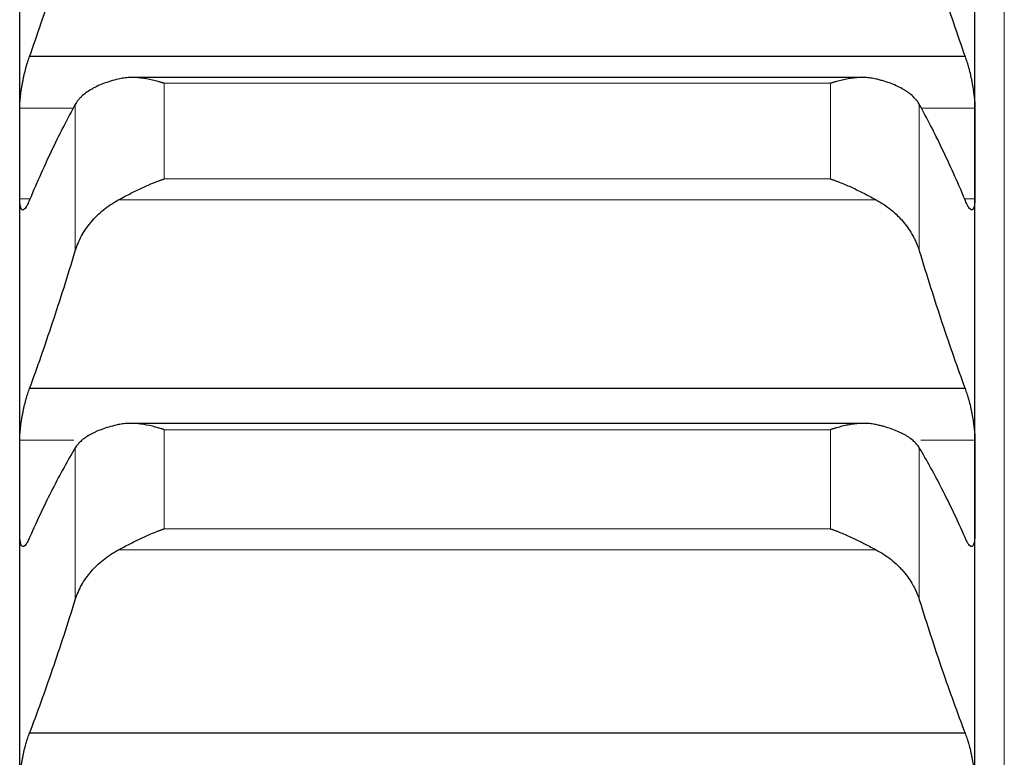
# Model space of a CAD drawing. Header units: inches. Extents: x 0 to 17820, y -10 to 12600.
# Tile 67 of 256: x 6501 to 6554, y 4356 to 4396. Entities that reach past the tile are written whole.
import ezdxf

# ---------------------------------------------------------------- set-up
doc = ezdxf.new("R2010")
doc.units = ezdxf.units.IN
doc.layers.add('1', color=7, linetype='Continuous', true_color=0xffffff)

msp = doc.modelspace()

# ---------------------------------------------------------------- linework, layer by layer
at = {"layer": '1', "color": 110, "linetype": 'Continuous', "lineweight": 13}
for p, q in [((6554.434, 4571.589), (6554.434, 3956.589)), ((6544.978, 4392.887), (6508.69, 4392.887)), ((6508.69, 4387.676), (6508.69, 4392.887)), ((6544.978, 4387.676), (6544.978, 4392.887)), ((6503.762, 4391.529), (6500.836, 4391.529)), ((6503.86, 4383.755), (6503.86, 4391.735)), ((6549.807, 4383.755), (6549.807, 4391.735)), ((6552.831, 4391.529), (6549.906, 4391.529)), ((6544.978, 4387.676), (6508.69, 4387.676)), ((6501.361, 4386.596), (6500.836, 4386.596)), ((6547.465, 4386.534), (6506.202, 4386.534)), ((6552.831, 4386.596), (6552.306, 4386.596)), ((6544.978, 4374.023), (6508.69, 4374.023)), ((6508.69, 4368.621), (6508.69, 4374.023)), ((6544.978, 4368.621), (6544.978, 4374.023)), ((6503.78, 4373.446), (6500.836, 4373.446)), ((6552.831, 4373.446), (6549.887, 4373.446)), ((6503.86, 4364.761), (6503.86, 4373.033)), ((6549.807, 4364.761), (6549.807, 4373.033)), ((6544.978, 4368.621), (6508.69, 4368.621)), ((6547.465, 4367.474), (6506.202, 4367.474))]:
    msp.add_line(p, q, dxfattribs=at)
at = {"layer": '1', "color": 2, "linetype": 'Continuous', "lineweight": 25}
for p, q in [((6500.834, 4389.063), (6500.834, 4406.547)), ((6552.834, 4389.063), (6552.834, 4406.547)), ((6552.296, 4394.345), (6501.371, 4394.345)), ((6546.685, 4393.201), (6506.949, 4393.201)), ((6500.834, 4370.886), (6500.834, 4389.063)), ((6552.834, 4370.886), (6552.834, 4389.063)), ((6552.296, 4376.259), (6501.371, 4376.259)), ((6546.762, 4374.367), (6506.87, 4374.367)), ((6500.834, 4352.046), (6500.834, 4370.886)), ((6552.834, 4352.046), (6552.834, 4370.886)), ((6552.296, 4357.5), (6501.371, 4357.5))]:
    msp.add_line(p, q, dxfattribs=at)
for points in [[(6501.371, 4394.345), (6501.582, 4394.942), (6502.002, 4396.158), (6502.627, 4398.053), (6503.247, 4400.018), (6503.656, 4401.374), (6503.86, 4402.064)], [(6549.807, 4402.064), (6550.011, 4401.374), (6550.421, 4400.018), (6551.04, 4398.053), (6551.665, 4396.158), (6552.085, 4394.942), (6552.296, 4394.345)], [(6500.834, 4389.063), (6500.834, 4389.885), (6500.835, 4390.707), (6500.836, 4391.529)], [(6503.86, 4391.735), (6503.656, 4391.369), (6503.247, 4390.603), (6502.627, 4389.354), (6502.002, 4388.006), (6501.582, 4387.041), (6501.371, 4386.542)], [(6552.296, 4386.542), (6552.085, 4387.041), (6551.665, 4388.006), (6551.04, 4389.354), (6550.421, 4390.603), (6550.011, 4391.369), (6549.807, 4391.735)], [(6552.831, 4391.529), (6552.833, 4390.707), (6552.834, 4389.885), (6552.834, 4389.063)], [(6500.836, 4386.596), (6500.835, 4387.419), (6500.834, 4388.241), (6500.834, 4389.063)], [(6552.834, 4389.063), (6552.834, 4388.241), (6552.833, 4387.419), (6552.831, 4386.596)], [(6501.371, 4376.259), (6501.582, 4376.834), (6502.002, 4378.01), (6502.627, 4379.847), (6503.247, 4381.757), (6503.656, 4383.08), (6503.86, 4383.755)], [(6549.807, 4383.755), (6550.011, 4383.08), (6550.421, 4381.757), (6551.04, 4379.847), (6551.665, 4378.01), (6552.085, 4376.834), (6552.296, 4376.259)], [(6500.834, 4370.886), (6500.834, 4371.739), (6500.835, 4372.593), (6500.836, 4373.446)], [(6552.831, 4373.446), (6552.833, 4372.593), (6552.834, 4371.739), (6552.834, 4370.886)], [(6503.86, 4373.033), (6503.656, 4372.695), (6503.247, 4371.984), (6502.627, 4370.816), (6502.002, 4369.547), (6501.582, 4368.633), (6501.371, 4368.159)], [(6552.296, 4368.159), (6552.085, 4368.633), (6551.665, 4369.547), (6551.04, 4370.816), (6550.421, 4371.984), (6550.011, 4372.695), (6549.807, 4373.033)], [(6500.836, 4368.326), (6500.835, 4369.179), (6500.834, 4370.033), (6500.834, 4370.886)], [(6552.834, 4370.886), (6552.834, 4370.033), (6552.833, 4369.179), (6552.831, 4368.326)], [(6501.371, 4357.5), (6501.582, 4358.053), (6502.002, 4359.186), (6502.627, 4360.962), (6503.247, 4362.816), (6503.656, 4364.104), (6503.86, 4364.761)], [(6549.807, 4364.761), (6550.011, 4364.104), (6550.421, 4362.816), (6551.04, 4360.962), (6551.665, 4359.186), (6552.085, 4358.053), (6552.296, 4357.5)]]:
    msp.add_open_spline(points, degree=3, dxfattribs=at)
for points, knots in [([(6500.836, 4391.529), (6500.836, 4391.577), (6500.838, 4391.677), (6500.847, 4391.837), (6500.855, 4391.952), (6500.863, 4392.04), (6500.866, 4392.07), (6500.872, 4392.131), (6500.876, 4392.161), (6500.893, 4392.315), (6500.91, 4392.44), (6500.935, 4392.602), (6500.94, 4392.634), (6500.948, 4392.683), (6500.951, 4392.699), (6500.956, 4392.732), (6500.97, 4392.814), (6500.997, 4392.96), (6501.023, 4393.089), (6501.05, 4393.218), (6501.064, 4393.282), (6501.108, 4393.473), (6501.138, 4393.595), (6501.186, 4393.771), (6501.202, 4393.829), (6501.227, 4393.913), (6501.235, 4393.941), (6501.252, 4393.996), (6501.26, 4394.023), (6501.303, 4394.156), (6501.337, 4394.254), (6501.371, 4394.345)], [0, 0, 0, 0, 0.0625, 0.125, 0.1875, 0.1875, 0.21875, 0.21875, 0.25, 0.25, 0.375, 0.375, 0.40625, 0.40625, 0.421875, 0.421875, 0.4375, 0.5, 0.5625, 0.5625, 0.625, 0.625, 0.75, 0.75, 0.8125, 0.8125, 0.84375, 0.84375, 0.875, 0.875, 1, 1, 1, 1]), ([(6552.296, 4394.345), (6552.331, 4394.254), (6552.365, 4394.156), (6552.415, 4393.998), (6552.432, 4393.944), (6552.456, 4393.86), (6552.465, 4393.831), (6552.481, 4393.773), (6552.489, 4393.744), (6552.529, 4393.596), (6552.56, 4393.474), (6552.603, 4393.285), (6552.617, 4393.221), (6552.637, 4393.124), (6552.644, 4393.091), (6552.657, 4393.026), (6552.664, 4392.994), (6552.695, 4392.831), (6552.717, 4392.702), (6552.742, 4392.541), (6552.747, 4392.509), (6552.756, 4392.445), (6552.761, 4392.412), (6552.773, 4392.317), (6552.781, 4392.255), (6552.802, 4392.071), (6552.813, 4391.954), (6552.822, 4391.814), (6552.823, 4391.786), (6552.826, 4391.732), (6552.827, 4391.706), (6552.83, 4391.627), (6552.831, 4391.577), (6552.831, 4391.529)], [0, 0, 0, 0, 0.125, 0.125, 0.1875, 0.1875, 0.21875, 0.21875, 0.25, 0.25, 0.375, 0.375, 0.4375, 0.4375, 0.46875, 0.46875, 0.5, 0.5, 0.625, 0.625, 0.65625, 0.65625, 0.6875, 0.6875, 0.75, 0.75, 0.875, 0.875, 0.90625, 0.90625, 0.9375, 0.9375, 1, 1, 1, 1]), ([(6506.202, 4393.117), (6506.056, 4393.081), (6505.916, 4393.043), (6505.648, 4392.96), (6505.39, 4392.871), (6505.154, 4392.771), (6505.013, 4392.704), (6504.985, 4392.691), (6504.93, 4392.663), (6504.903, 4392.649), (6504.823, 4392.607), (6504.771, 4392.579), (6504.622, 4392.491), (6504.529, 4392.43), (6504.357, 4392.304), (6504.278, 4392.238), (6504.17, 4392.136), (6504.136, 4392.102), (6504.087, 4392.049), (6504.071, 4392.031), (6504.04, 4391.995), (6504.025, 4391.977), (6503.953, 4391.886), (6503.903, 4391.812), (6503.86, 4391.735)], [0, 0, 0, 0, 0.125, 0.125, 0.25, 0.375, 0.375, 0.40625, 0.40625, 0.4375, 0.4375, 0.5, 0.5, 0.625, 0.625, 0.75, 0.75, 0.8125, 0.8125, 0.84375, 0.84375, 0.875, 0.875, 1, 1, 1, 1]), ([(6508.69, 4392.887), (6508.686, 4392.888), (6508.683, 4392.889), (6508.677, 4392.891), (6508.673, 4392.892), (6508.663, 4392.895), (6508.643, 4392.902), (6508.597, 4392.916), (6508.504, 4392.945), (6508.425, 4392.968), (6508.267, 4393.012), (6508.162, 4393.039), (6507.848, 4393.112), (6507.64, 4393.149), (6507.329, 4393.184), (6507.226, 4393.192), (6507.07, 4393.199), (6507.018, 4393.2), (6506.915, 4393.201), (6506.863, 4393.2), (6506.708, 4393.195), (6506.606, 4393.186), (6506.403, 4393.16), (6506.302, 4393.141), (6506.202, 4393.117)], [0, 0, 0, 0, 0.003906, 0.003906, 0.007812, 0.007812, 0.015625, 0.03125, 0.0625, 0.125, 0.125, 0.25, 0.25, 0.5, 0.5, 0.625, 0.625, 0.6875, 0.6875, 0.75, 0.75, 0.875, 0.875, 1, 1, 1, 1]), ([(6547.465, 4393.117), (6547.366, 4393.141), (6547.265, 4393.16), (6547.064, 4393.186), (6546.963, 4393.194), (6546.759, 4393.202), (6546.656, 4393.202), (6546.45, 4393.193), (6546.346, 4393.185), (6546.136, 4393.161), (6546.031, 4393.146), (6545.821, 4393.109), (6545.716, 4393.088), (6545.506, 4393.04), (6545.401, 4393.013), (6545.242, 4392.968), (6545.163, 4392.945), (6545.071, 4392.916), (6545.024, 4392.902), (6545.004, 4392.895), (6544.991, 4392.891), (6544.984, 4392.889), (6544.978, 4392.887)], [0, 0, 0, 0, 0.125, 0.125, 0.25, 0.25, 0.375, 0.375, 0.5, 0.5, 0.625, 0.625, 0.75, 0.75, 0.875, 0.875, 0.9375, 0.96875, 0.984375, 0.992188, 0.992188, 1, 1, 1, 1]), ([(6549.807, 4391.735), (6549.765, 4391.812), (6549.715, 4391.886), (6549.6, 4392.03), (6549.471, 4392.17), (6549.314, 4392.301), (6549.184, 4392.396), (6549.139, 4392.428), (6549.069, 4392.474), (6549.045, 4392.489), (6548.997, 4392.519), (6548.972, 4392.534), (6548.847, 4392.607), (6548.636, 4392.719), (6548.401, 4392.819), (6548.154, 4392.914), (6548.024, 4392.958), (6547.854, 4393.011), (6547.82, 4393.021), (6547.751, 4393.041), (6547.646, 4393.071), (6547.538, 4393.099), (6547.465, 4393.117)], [0, 0, 0, 0, 0.125, 0.125, 0.25, 0.375, 0.375, 0.4375, 0.4375, 0.46875, 0.46875, 0.5, 0.5, 0.625, 0.75, 0.75, 0.875, 0.875, 0.90625, 0.90625, 0.9375, 1, 1, 1, 1]), ([(6506.202, 4386.534), (6506.302, 4386.588), (6506.402, 4386.642), (6506.603, 4386.749), (6506.705, 4386.803), (6506.908, 4386.909), (6507.011, 4386.961), (6507.218, 4387.064), (6507.322, 4387.114), (6507.532, 4387.213), (6507.637, 4387.261), (6507.846, 4387.354), (6507.951, 4387.399), (6508.161, 4387.484), (6508.267, 4387.525), (6508.425, 4387.584), (6508.504, 4387.613), (6508.597, 4387.645), (6508.643, 4387.66), (6508.663, 4387.667), (6508.676, 4387.671), (6508.683, 4387.673), (6508.69, 4387.676)], [0, 0, 0, 0, 0.125, 0.125, 0.25, 0.25, 0.375, 0.375, 0.5, 0.5, 0.625, 0.625, 0.75, 0.75, 0.875, 0.875, 0.9375, 0.96875, 0.984375, 0.992188, 0.992188, 1, 1, 1, 1]), ([(6544.978, 4387.676), (6544.981, 4387.675), (6544.984, 4387.673), (6544.991, 4387.671), (6544.994, 4387.67), (6545.004, 4387.667), (6545.024, 4387.66), (6545.071, 4387.645), (6545.163, 4387.613), (6545.242, 4387.584), (6545.4, 4387.526), (6545.505, 4387.485), (6545.819, 4387.357), (6546.027, 4387.265), (6546.338, 4387.118), (6546.442, 4387.068), (6546.597, 4386.99), (6546.649, 4386.964), (6546.753, 4386.911), (6546.805, 4386.885), (6546.96, 4386.804), (6547.062, 4386.75), (6547.265, 4386.642), (6547.365, 4386.588), (6547.465, 4386.534)], [0, 0, 0, 0, 0.003906, 0.003906, 0.007812, 0.007812, 0.015625, 0.03125, 0.0625, 0.125, 0.125, 0.25, 0.25, 0.5, 0.5, 0.625, 0.625, 0.6875, 0.6875, 0.75, 0.75, 0.875, 0.875, 1, 1, 1, 1]), ([(6501.371, 4386.542), (6501.337, 4386.453), (6501.303, 4386.374), (6501.252, 4386.271), (6501.236, 4386.239), (6501.211, 4386.195), (6501.203, 4386.181), (6501.186, 4386.154), (6501.178, 4386.142), (6501.138, 4386.082), (6501.108, 4386.047), (6501.064, 4386.011), (6501.05, 4386.003), (6501.03, 4385.994), (6501.023, 4385.992), (6501.01, 4385.99), (6501.004, 4385.989), (6500.973, 4385.991), (6500.95, 4386.005), (6500.925, 4386.038), (6500.921, 4386.045), (6500.911, 4386.062), (6500.907, 4386.071), (6500.894, 4386.101), (6500.886, 4386.124), (6500.866, 4386.201), (6500.855, 4386.264), (6500.846, 4386.358), (6500.844, 4386.377), (6500.841, 4386.418), (6500.84, 4386.439), (6500.837, 4386.503), (6500.836, 4386.548), (6500.836, 4386.596)], [0, 0, 0, 0, 0.125, 0.125, 0.1875, 0.1875, 0.21875, 0.21875, 0.25, 0.25, 0.375, 0.375, 0.4375, 0.4375, 0.46875, 0.46875, 0.5, 0.5, 0.625, 0.625, 0.65625, 0.65625, 0.6875, 0.6875, 0.75, 0.75, 0.875, 0.875, 0.90625, 0.90625, 0.9375, 0.9375, 1, 1, 1, 1]), ([(6503.86, 4383.755), (6503.903, 4383.895), (6503.953, 4384.034), (6504.067, 4384.306), (6504.196, 4384.574), (6504.354, 4384.832), (6504.483, 4385.021), (6504.528, 4385.084), (6504.599, 4385.177), (6504.622, 4385.208), (6504.671, 4385.269), (6504.695, 4385.299), (6504.82, 4385.448), (6505.032, 4385.678), (6505.267, 4385.89), (6505.514, 4386.091), (6505.643, 4386.188), (6505.813, 4386.301), (6505.848, 4386.324), (6505.917, 4386.368), (6506.022, 4386.433), (6506.129, 4386.494), (6506.202, 4386.534)], [0, 0, 0, 0, 0.125, 0.125, 0.25, 0.375, 0.375, 0.4375, 0.4375, 0.46875, 0.46875, 0.5, 0.5, 0.625, 0.75, 0.75, 0.875, 0.875, 0.90625, 0.90625, 0.9375, 1, 1, 1, 1]), ([(6547.465, 4386.534), (6547.611, 4386.455), (6547.751, 4386.37), (6548.02, 4386.191), (6548.278, 4386), (6548.514, 4385.788), (6548.655, 4385.649), (6548.682, 4385.621), (6548.737, 4385.564), (6548.764, 4385.536), (6548.845, 4385.449), (6548.896, 4385.39), (6549.046, 4385.211), (6549.139, 4385.088), (6549.31, 4384.837), (6549.389, 4384.708), (6549.497, 4384.51), (6549.532, 4384.444), (6549.581, 4384.343), (6549.596, 4384.309), (6549.627, 4384.241), (6549.642, 4384.206), (6549.715, 4384.034), (6549.765, 4383.895), (6549.807, 4383.755)], [0, 0, 0, 0, 0.125, 0.125, 0.25, 0.375, 0.375, 0.40625, 0.40625, 0.4375, 0.4375, 0.5, 0.5, 0.625, 0.625, 0.75, 0.75, 0.8125, 0.8125, 0.84375, 0.84375, 0.875, 0.875, 1, 1, 1, 1]), ([(6552.831, 4386.596), (6552.831, 4386.549), (6552.829, 4386.458), (6552.821, 4386.338), (6552.812, 4386.269), (6552.804, 4386.221), (6552.801, 4386.206), (6552.795, 4386.177), (6552.792, 4386.163), (6552.774, 4386.098), (6552.758, 4386.059), (6552.733, 4386.025), (6552.728, 4386.019), (6552.72, 4386.012), (6552.717, 4386.009), (6552.711, 4386.005), (6552.697, 4385.995), (6552.671, 4385.986), (6552.645, 4385.991), (6552.618, 4386.002), (6552.604, 4386.011), (6552.56, 4386.047), (6552.529, 4386.082), (6552.482, 4386.153), (6552.466, 4386.179), (6552.441, 4386.223), (6552.432, 4386.238), (6552.416, 4386.271), (6552.407, 4386.287), (6552.365, 4386.374), (6552.331, 4386.453), (6552.296, 4386.542)], [0, 0, 0, 0, 0.0625, 0.125, 0.1875, 0.1875, 0.21875, 0.21875, 0.25, 0.25, 0.375, 0.375, 0.40625, 0.40625, 0.421875, 0.421875, 0.4375, 0.5, 0.5625, 0.5625, 0.625, 0.625, 0.75, 0.75, 0.8125, 0.8125, 0.84375, 0.84375, 0.875, 0.875, 1, 1, 1, 1]), ([(6500.836, 4373.446), (6500.836, 4373.496), (6500.838, 4373.599), (6500.847, 4373.764), (6500.855, 4373.881), (6500.863, 4373.971), (6500.866, 4374.002), (6500.872, 4374.064), (6500.876, 4374.094), (6500.893, 4374.25), (6500.91, 4374.377), (6500.935, 4374.539), (6500.94, 4374.572), (6500.948, 4374.621), (6500.951, 4374.638), (6500.956, 4374.67), (6500.97, 4374.752), (6500.997, 4374.899), (6501.023, 4375.027), (6501.05, 4375.155), (6501.064, 4375.219), (6501.108, 4375.408), (6501.138, 4375.528), (6501.186, 4375.702), (6501.202, 4375.758), (6501.227, 4375.841), (6501.235, 4375.868), (6501.252, 4375.921), (6501.26, 4375.948), (6501.303, 4376.077), (6501.337, 4376.172), (6501.371, 4376.259)], [0, 0, 0, 0, 0.0625, 0.125, 0.1875, 0.1875, 0.21875, 0.21875, 0.25, 0.25, 0.375, 0.375, 0.40625, 0.40625, 0.421875, 0.421875, 0.4375, 0.5, 0.5625, 0.5625, 0.625, 0.625, 0.75, 0.75, 0.8125, 0.8125, 0.84375, 0.84375, 0.875, 0.875, 1, 1, 1, 1]), ([(6552.296, 4376.259), (6552.331, 4376.172), (6552.365, 4376.077), (6552.415, 4375.924), (6552.432, 4375.871), (6552.456, 4375.788), (6552.465, 4375.76), (6552.481, 4375.703), (6552.489, 4375.675), (6552.529, 4375.529), (6552.56, 4375.409), (6552.603, 4375.222), (6552.617, 4375.159), (6552.637, 4375.062), (6552.644, 4375.029), (6552.657, 4374.965), (6552.664, 4374.932), (6552.695, 4374.77), (6552.717, 4374.64), (6552.742, 4374.478), (6552.747, 4374.446), (6552.756, 4374.381), (6552.761, 4374.349), (6552.773, 4374.252), (6552.781, 4374.189), (6552.802, 4374.003), (6552.813, 4373.884), (6552.822, 4373.74), (6552.823, 4373.712), (6552.826, 4373.656), (6552.827, 4373.629), (6552.83, 4373.548), (6552.831, 4373.496), (6552.831, 4373.446)], [0, 0, 0, 0, 0.125, 0.125, 0.1875, 0.1875, 0.21875, 0.21875, 0.25, 0.25, 0.375, 0.375, 0.4375, 0.4375, 0.46875, 0.46875, 0.5, 0.5, 0.625, 0.625, 0.65625, 0.65625, 0.6875, 0.6875, 0.75, 0.75, 0.875, 0.875, 0.90625, 0.90625, 0.9375, 0.9375, 1, 1, 1, 1]), ([(6506.202, 4374.298), (6506.056, 4374.266), (6505.916, 4374.231), (6505.648, 4374.155), (6505.39, 4374.075), (6505.154, 4373.983), (6505.013, 4373.922), (6504.985, 4373.91), (6504.93, 4373.885), (6504.903, 4373.872), (6504.823, 4373.834), (6504.771, 4373.807), (6504.622, 4373.727), (6504.529, 4373.671), (6504.357, 4373.556), (6504.278, 4373.496), (6504.17, 4373.402), (6504.136, 4373.37), (6504.087, 4373.322), (6504.071, 4373.305), (6504.04, 4373.272), (6504.025, 4373.256), (6503.953, 4373.172), (6503.903, 4373.103), (6503.86, 4373.033)], [0, 0, 0, 0, 0.125, 0.125, 0.25, 0.375, 0.375, 0.40625, 0.40625, 0.4375, 0.4375, 0.5, 0.5, 0.625, 0.625, 0.75, 0.75, 0.8125, 0.8125, 0.84375, 0.84375, 0.875, 0.875, 1, 1, 1, 1]), ([(6508.69, 4374.023), (6508.686, 4374.024), (6508.683, 4374.025), (6508.677, 4374.027), (6508.673, 4374.028), (6508.663, 4374.032), (6508.643, 4374.038), (6508.597, 4374.054), (6508.504, 4374.084), (6508.425, 4374.108), (6508.267, 4374.154), (6508.162, 4374.183), (6507.848, 4374.26), (6507.64, 4374.3), (6507.329, 4374.341), (6507.226, 4374.352), (6507.07, 4374.362), (6507.018, 4374.364), (6506.915, 4374.367), (6506.863, 4374.367), (6506.708, 4374.364), (6506.606, 4374.358), (6506.403, 4374.336), (6506.302, 4374.32), (6506.202, 4374.298)], [0, 0, 0, 0, 0.003906, 0.003906, 0.007812, 0.007812, 0.015625, 0.03125, 0.0625, 0.125, 0.125, 0.25, 0.25, 0.5, 0.5, 0.625, 0.625, 0.6875, 0.6875, 0.75, 0.75, 0.875, 0.875, 1, 1, 1, 1]), ([(6547.465, 4374.298), (6547.366, 4374.32), (6547.265, 4374.336), (6547.064, 4374.358), (6546.963, 4374.364), (6546.759, 4374.368), (6546.656, 4374.365), (6546.45, 4374.352), (6546.346, 4374.342), (6546.136, 4374.315), (6546.031, 4374.298), (6545.821, 4374.257), (6545.716, 4374.234), (6545.506, 4374.183), (6545.401, 4374.154), (6545.242, 4374.108), (6545.163, 4374.084), (6545.071, 4374.054), (6545.024, 4374.038), (6545.004, 4374.032), (6544.991, 4374.027), (6544.984, 4374.025), (6544.978, 4374.023)], [0, 0, 0, 0, 0.125, 0.125, 0.25, 0.25, 0.375, 0.375, 0.5, 0.5, 0.625, 0.625, 0.75, 0.75, 0.875, 0.875, 0.9375, 0.96875, 0.984375, 0.992187, 0.992187, 1, 1, 1, 1]), ([(6549.807, 4373.033), (6549.765, 4373.103), (6549.715, 4373.172), (6549.6, 4373.304), (6549.471, 4373.433), (6549.314, 4373.553), (6549.184, 4373.641), (6549.139, 4373.669), (6549.069, 4373.712), (6549.045, 4373.726), (6548.997, 4373.753), (6548.972, 4373.767), (6548.847, 4373.834), (6548.636, 4373.936), (6548.401, 4374.027), (6548.154, 4374.113), (6548.024, 4374.154), (6547.854, 4374.202), (6547.82, 4374.211), (6547.751, 4374.229), (6547.646, 4374.256), (6547.538, 4374.282), (6547.465, 4374.298)], [0, 0, 0, 0, 0.125, 0.125, 0.25, 0.375, 0.375, 0.4375, 0.4375, 0.46875, 0.46875, 0.5, 0.5, 0.625, 0.75, 0.75, 0.875, 0.875, 0.90625, 0.90625, 0.9375, 1, 1, 1, 1]), ([(6506.202, 4367.474), (6506.302, 4367.527), (6506.402, 4367.58), (6506.603, 4367.686), (6506.705, 4367.739), (6506.908, 4367.845), (6507.011, 4367.897), (6507.218, 4368), (6507.322, 4368.05), (6507.532, 4368.15), (6507.637, 4368.198), (6507.846, 4368.292), (6507.951, 4368.338), (6508.161, 4368.425), (6508.267, 4368.467), (6508.425, 4368.527), (6508.504, 4368.556), (6508.597, 4368.589), (6508.643, 4368.606), (6508.663, 4368.612), (6508.676, 4368.617), (6508.683, 4368.619), (6508.69, 4368.621)], [0, 0, 0, 0, 0.125, 0.125, 0.25, 0.25, 0.375, 0.375, 0.5, 0.5, 0.625, 0.625, 0.75, 0.75, 0.875, 0.875, 0.9375, 0.96875, 0.984375, 0.992188, 0.992188, 1, 1, 1, 1]), ([(6544.978, 4368.621), (6544.981, 4368.62), (6544.984, 4368.619), (6544.991, 4368.617), (6544.994, 4368.616), (6545.004, 4368.612), (6545.024, 4368.606), (6545.071, 4368.589), (6545.163, 4368.556), (6545.242, 4368.527), (6545.4, 4368.467), (6545.505, 4368.425), (6545.819, 4368.295), (6546.027, 4368.202), (6546.338, 4368.054), (6546.442, 4368.004), (6546.597, 4367.926), (6546.649, 4367.9), (6546.753, 4367.848), (6546.805, 4367.821), (6546.96, 4367.741), (6547.062, 4367.687), (6547.265, 4367.581), (6547.365, 4367.527), (6547.465, 4367.474)], [0, 0, 0, 0, 0.003906, 0.003906, 0.007813, 0.007813, 0.015625, 0.03125, 0.0625, 0.125, 0.125, 0.25, 0.25, 0.5, 0.5, 0.625, 0.625, 0.6875, 0.6875, 0.75, 0.75, 0.875, 0.875, 1, 1, 1, 1]), ([(6501.371, 4368.159), (6501.337, 4368.074), (6501.303, 4367.999), (6501.252, 4367.902), (6501.236, 4367.873), (6501.211, 4367.832), (6501.203, 4367.819), (6501.186, 4367.795), (6501.178, 4367.784), (6501.138, 4367.73), (6501.108, 4367.7), (6501.064, 4367.672), (6501.05, 4367.666), (6501.03, 4367.661), (6501.023, 4367.66), (6501.01, 4367.66), (6501.004, 4367.661), (6500.973, 4367.669), (6500.95, 4367.688), (6500.925, 4367.728), (6500.921, 4367.737), (6500.911, 4367.756), (6500.907, 4367.766), (6500.894, 4367.8), (6500.886, 4367.825), (6500.866, 4367.909), (6500.855, 4367.977), (6500.846, 4368.076), (6500.844, 4368.097), (6500.841, 4368.14), (6500.84, 4368.161), (6500.837, 4368.229), (6500.836, 4368.276), (6500.836, 4368.326)], [0, 0, 0, 0, 0.125, 0.125, 0.1875, 0.1875, 0.21875, 0.21875, 0.25, 0.25, 0.375, 0.375, 0.4375, 0.4375, 0.46875, 0.46875, 0.5, 0.5, 0.625, 0.625, 0.65625, 0.65625, 0.6875, 0.6875, 0.75, 0.75, 0.875, 0.875, 0.90625, 0.90625, 0.9375, 0.9375, 1, 1, 1, 1]), ([(6552.831, 4368.326), (6552.831, 4368.276), (6552.829, 4368.182), (6552.821, 4368.056), (6552.812, 4367.982), (6552.804, 4367.931), (6552.801, 4367.914), (6552.795, 4367.883), (6552.792, 4367.868), (6552.774, 4367.797), (6552.758, 4367.753), (6552.733, 4367.713), (6552.728, 4367.706), (6552.72, 4367.696), (6552.717, 4367.693), (6552.711, 4367.687), (6552.697, 4367.674), (6552.671, 4367.66), (6552.645, 4367.659), (6552.618, 4367.665), (6552.604, 4367.671), (6552.56, 4367.699), (6552.529, 4367.73), (6552.482, 4367.793), (6552.466, 4367.817), (6552.441, 4367.858), (6552.432, 4367.872), (6552.416, 4367.902), (6552.407, 4367.917), (6552.365, 4367.999), (6552.331, 4368.074), (6552.296, 4368.159)], [0, 0, 0, 0, 0.0625, 0.125, 0.1875, 0.1875, 0.21875, 0.21875, 0.25, 0.25, 0.375, 0.375, 0.40625, 0.40625, 0.421875, 0.421875, 0.4375, 0.5, 0.5625, 0.5625, 0.625, 0.625, 0.75, 0.75, 0.8125, 0.8125, 0.84375, 0.84375, 0.875, 0.875, 1, 1, 1, 1]), ([(6503.86, 4364.761), (6503.903, 4364.898), (6503.953, 4365.033), (6504.067, 4365.298), (6504.196, 4365.559), (6504.354, 4365.811), (6504.483, 4365.997), (6504.528, 4366.058), (6504.599, 4366.148), (6504.622, 4366.179), (6504.671, 4366.238), (6504.695, 4366.268), (6504.82, 4366.413), (6505.032, 4366.638), (6505.267, 4366.845), (6505.514, 4367.042), (6505.643, 4367.136), (6505.813, 4367.247), (6505.848, 4367.269), (6505.917, 4367.312), (6506.022, 4367.376), (6506.129, 4367.436), (6506.202, 4367.474)], [0, 0, 0, 0, 0.125, 0.125, 0.25, 0.375, 0.375, 0.4375, 0.4375, 0.46875, 0.46875, 0.5, 0.5, 0.625, 0.75, 0.75, 0.875, 0.875, 0.90625, 0.90625, 0.9375, 1, 1, 1, 1]), ([(6547.465, 4367.474), (6547.611, 4367.397), (6547.751, 4367.315), (6548.02, 4367.139), (6548.278, 4366.952), (6548.514, 4366.745), (6548.655, 4366.61), (6548.682, 4366.582), (6548.737, 4366.527), (6548.764, 4366.499), (6548.845, 4366.414), (6548.896, 4366.356), (6549.046, 4366.181), (6549.139, 4366.062), (6549.31, 4365.816), (6549.389, 4365.691), (6549.497, 4365.498), (6549.532, 4365.433), (6549.581, 4365.334), (6549.596, 4365.301), (6549.627, 4365.235), (6549.642, 4365.201), (6549.715, 4365.034), (6549.765, 4364.898), (6549.807, 4364.761)], [0, 0, 0, 0, 0.125, 0.125, 0.25, 0.375, 0.375, 0.40625, 0.40625, 0.4375, 0.4375, 0.5, 0.5, 0.625, 0.625, 0.75, 0.75, 0.8125, 0.8125, 0.84375, 0.84375, 0.875, 0.875, 1, 1, 1, 1]), ([(6500.836, 4354.696), (6500.836, 4354.747), (6500.838, 4354.854), (6500.847, 4355.023), (6500.855, 4355.142), (6500.863, 4355.234), (6500.866, 4355.265), (6500.872, 4355.328), (6500.876, 4355.359), (6500.893, 4355.517), (6500.91, 4355.645), (6500.935, 4355.808), (6500.94, 4355.841), (6500.948, 4355.89), (6500.951, 4355.906), (6500.956, 4355.939), (6500.97, 4356.021), (6500.997, 4356.167), (6501.023, 4356.295), (6501.05, 4356.422), (6501.064, 4356.485), (6501.108, 4356.672), (6501.138, 4356.791), (6501.186, 4356.961), (6501.202, 4357.016), (6501.227, 4357.096), (6501.235, 4357.123), (6501.252, 4357.175), (6501.26, 4357.201), (6501.303, 4357.326), (6501.337, 4357.417), (6501.371, 4357.5)], [0, 0, 0, 0, 0.0625, 0.125, 0.1875, 0.1875, 0.21875, 0.21875, 0.25, 0.25, 0.375, 0.375, 0.40625, 0.40625, 0.421875, 0.421875, 0.4375, 0.5, 0.5625, 0.5625, 0.625, 0.625, 0.75, 0.75, 0.8125, 0.8125, 0.84375, 0.84375, 0.875, 0.875, 1, 1, 1, 1]), ([(6552.296, 4357.5), (6552.331, 4357.417), (6552.365, 4357.326), (6552.415, 4357.177), (6552.432, 4357.126), (6552.456, 4357.045), (6552.465, 4357.018), (6552.481, 4356.963), (6552.489, 4356.934), (6552.529, 4356.792), (6552.56, 4356.673), (6552.603, 4356.488), (6552.617, 4356.426), (6552.637, 4356.33), (6552.644, 4356.298), (6552.657, 4356.233), (6552.664, 4356.201), (6552.695, 4356.039), (6552.717, 4355.909), (6552.742, 4355.747), (6552.747, 4355.714), (6552.756, 4355.649), (6552.761, 4355.616), (6552.773, 4355.519), (6552.781, 4355.455), (6552.802, 4355.267), (6552.813, 4355.145), (6552.822, 4354.998), (6552.823, 4354.969), (6552.826, 4354.912), (6552.827, 4354.884), (6552.83, 4354.801), (6552.831, 4354.747), (6552.831, 4354.696)], [0, 0, 0, 0, 0.125, 0.125, 0.1875, 0.1875, 0.21875, 0.21875, 0.25, 0.25, 0.375, 0.375, 0.4375, 0.4375, 0.46875, 0.46875, 0.5, 0.5, 0.625, 0.625, 0.65625, 0.65625, 0.6875, 0.6875, 0.75, 0.75, 0.875, 0.875, 0.90625, 0.90625, 0.9375, 0.9375, 1, 1, 1, 1])]:
    msp.add_open_spline(points, degree=3, knots=knots, dxfattribs=at)

doc.saveas('drawing.dxf')
